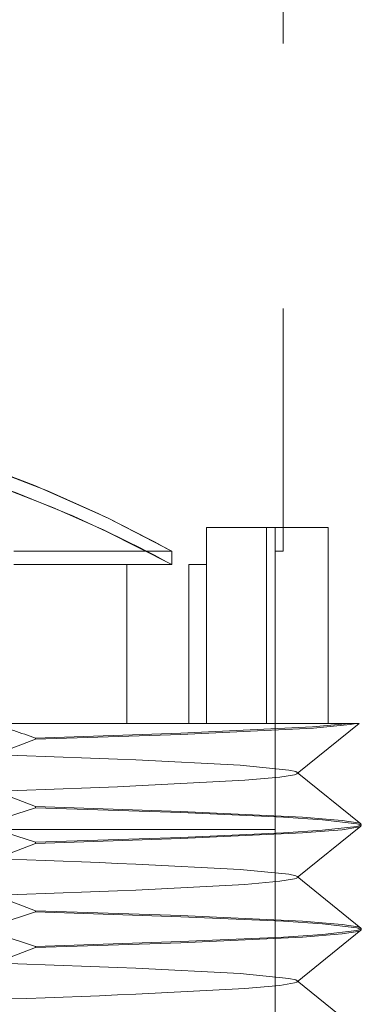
# Model space of a CAD drawing. Extents: x 5.1 to 61.7, y -5.9 to 61.5.
# Tile 18 of 23: x 17.107 to 17.236, y 38.124 to 38.496. Entities that reach past the tile are written whole.
import ezdxf

# ---------------------------------------------------------------- set-up
doc = ezdxf.new("R2010")
doc.units = 0
doc.header["$MEASUREMENT"] = 0
doc.linetypes.add('DASHED', pattern=[15, 12, -3])

msp = doc.modelspace()

# ---------------------------------------------------------------- linework, layer by layer
at = {"color": 7, "linetype": 'DASHED', "lineweight": 13, "ltscale": 0.0182250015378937}
msp.add_line((17.20670084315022, 39.02414877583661), (17.20670084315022, 38.29514871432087), dxfattribs=at)
at = {"color": 7, "linetype": 'DASHED', "lineweight": 13, "ltscale": 0.001849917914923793}
for p, q in [((17.17776321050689, 38.30414539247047), (17.17776321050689, 38.23014867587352)), ((17.17776321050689, 38.30414539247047), (17.17776321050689, 38.23014867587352)), ((17.20041830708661, 38.30414539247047), (17.20041830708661, 38.23014867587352)), ((17.20041830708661, 38.30414539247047), (17.20041830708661, 38.23014867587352)), ((17.22370177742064, 38.30414539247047), (17.22370177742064, 38.23014867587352))]:
    msp.add_line(p, q, dxfattribs=at)
at = {"color": 7, "linetype": 'DASHED', "lineweight": 13, "ltscale": 0.0005663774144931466}
msp.add_line((17.17776321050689, 38.30414539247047), (17.20041830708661, 38.30414539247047), dxfattribs=at)
at = {"color": 7, "linetype": 'DASHED', "lineweight": 13, "ltscale": 0.0005820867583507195}
msp.add_line((17.22370177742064, 38.30414539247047), (17.20041830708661, 38.30414539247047), dxfattribs=at)
at = {"color": 7, "linetype": 'DASHED', "lineweight": 13, "ltscale": 8.176067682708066e-05}
msp.add_line((17.20043032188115, 38.30414539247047), (17.20370074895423, 38.30414539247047), dxfattribs=at)
at = {"color": 7, "linetype": 'DASHED', "lineweight": 13, "ltscale": 0.01734996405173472}
msp.add_line((17.20370074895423, 38.30414539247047), (17.20370074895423, 37.61014683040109), dxfattribs=at)
at = {"color": 7, "linetype": 'DASHED', "lineweight": 13, "ltscale": 0.005074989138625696}
msp.add_line((17.00370127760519, 38.29514871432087), (17.20670084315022, 38.29514871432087), dxfattribs=at)
at = {"color": 7, "linetype": 'DASHED', "lineweight": 13, "ltscale": 0.001487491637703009}
for p, q in [((17.16470072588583, 38.29514871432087), (17.10520106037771, 38.29514871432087)), ((17.16470072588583, 38.29014575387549), (17.10520106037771, 38.29014575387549))]:
    msp.add_line(p, q, dxfattribs=at)
at = {"color": 7, "linetype": 'DASHED', "lineweight": 13, "ltscale": 0.0001250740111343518}
msp.add_line((17.16470072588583, 38.29514871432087), (17.16470072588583, 38.29014575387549), dxfattribs=at)
at = {"color": 7, "linetype": 'DASHED', "lineweight": 13, "ltscale": 0.004187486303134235}
for p, q in [((17.00370127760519, 38.29014575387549), (17.17120072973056, 38.29014575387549)), ((17.17120072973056, 38.23014867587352), (17.00370127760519, 38.23014867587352))]:
    msp.add_line(p, q, dxfattribs=at)
at = {"color": 7, "linetype": 'DASHED', "lineweight": 13, "ltscale": 0.001499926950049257}
for p, q in [((17.14777548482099, 38.29014575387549), (17.14777548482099, 38.23014867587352)), ((17.17120072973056, 38.29014575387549), (17.17120072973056, 38.23014867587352)), ((17.17787855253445, 38.29014575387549), (17.17787855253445, 38.23014867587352))]:
    msp.add_line(p, q, dxfattribs=at)
at = {"color": 7, "linetype": 'DASHED', "lineweight": 13, "ltscale": 5.310539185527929e-05}
for p, q in [((17.17332494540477, 38.29014575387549), (17.17120072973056, 38.29014575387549)), ((17.17332494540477, 38.23014867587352), (17.17120072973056, 38.23014867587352))]:
    msp.add_line(p, q, dxfattribs=at)
at = {"color": 7, "linetype": 'DASHED', "lineweight": 13, "ltscale": 0.0001138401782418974}
for p, q in [((17.17332494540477, 38.29014575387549), (17.17787855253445, 38.29014575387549)), ((17.17332494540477, 38.23014867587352), (17.17787855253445, 38.23014867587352))]:
    msp.add_line(p, q, dxfattribs=at)
at = {"color": 7, "linetype": 'DASHED', "lineweight": 13, "ltscale": 0.00999997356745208}
for p, q in [((17.20370074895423, 38.23014867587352), (16.80370180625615, 38.23014867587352)), ((17.20370074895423, 38.1901466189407), (16.80370180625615, 38.1901466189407))]:
    msp.add_line(p, q, dxfattribs=at)
at = {"color": 7, "linetype": 'DASHED', "lineweight": 13, "ltscale": 0.001700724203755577}
msp.add_line((17.16487494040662, 38.23014867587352), (17.0968459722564, 38.23014867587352), dxfattribs=at)
at = {"color": 7, "linetype": 'DASHED', "lineweight": 13, "ltscale": 0.00120781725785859}
msp.add_line((17.21318763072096, 38.23014867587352), (17.16487494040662, 38.23014867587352), dxfattribs=at)
at = {"color": 7, "linetype": 'DASHED', "lineweight": 13, "ltscale": 0.001000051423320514}
msp.add_line((17.20370074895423, 38.1901466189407), (17.20370074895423, 38.23014867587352), dxfattribs=at)
at = {"color": 7, "linetype": 'DASHED', "lineweight": 13, "ltscale": 0.0007490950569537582}
msp.add_line((17.21206905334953, 38.2112854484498), (17.23535012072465, 38.23014867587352), dxfattribs=at)
at = {"color": 7, "linetype": 'DASHED', "lineweight": 13, "ltscale": 0.0004616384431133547}
msp.add_line((17.2316531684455, 38.23014867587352), (17.21318763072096, 38.23014867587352), dxfattribs=at)
at = {"color": 7, "linetype": 'DASHED', "lineweight": 13, "ltscale": 6.521029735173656e-05}
msp.add_line((17.2316531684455, 38.23014867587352), (17.23426158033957, 38.23014867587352), dxfattribs=at)
at = {"color": 7, "linetype": 'DASHED', "lineweight": 13, "ltscale": 2.72135096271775e-05}
msp.add_line((17.23535012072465, 38.23014867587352), (17.23426158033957, 38.23014867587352), dxfattribs=at)
at = {"color": 7, "linetype": 'DASHED', "lineweight": 13, "ltscale": 0.00136864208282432}
for p, q in [((17.16810331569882, 38.226448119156), (17.11338794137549, 38.22462667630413)), ((17.16810331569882, 38.19654569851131), (17.11338794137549, 38.19836714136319)), ((17.11338794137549, 38.18489615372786), (17.16810331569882, 38.18671759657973))]:
    msp.add_line(p, q, dxfattribs=at)
at = {"color": 7, "linetype": 'DASHED', "lineweight": 13, "ltscale": 0.001368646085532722}
for p, q in [((17.11338794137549, 38.22419414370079), (17.16810331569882, 38.22602039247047)), ((17.16810331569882, 38.15724290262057), (17.11338794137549, 38.15906915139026))]:
    msp.add_line(p, q, dxfattribs=at)
at = {"color": 7, "linetype": 'DASHED', "lineweight": 13, "ltscale": 1.081331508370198e-05}
for p, q in [((17.11338794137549, 38.22419414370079), (17.11338794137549, 38.22462667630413)), ((17.11338794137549, 38.19879967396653), (17.11338794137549, 38.19836714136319)), ((17.2362007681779, 38.15276378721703), (17.2362007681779, 38.15233125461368)), ((17.11338794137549, 38.14559335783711), (17.11338794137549, 38.14602589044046))]:
    msp.add_line(p, q, dxfattribs=at)
at = {"color": 7, "linetype": 'DASHED', "lineweight": 13, "ltscale": 6.234103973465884e-06}
for p, q in [((17.21220121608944, 38.21149690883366), (17.21206905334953, 38.21170836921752)), ((17.21206905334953, 38.2112854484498), (17.21220121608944, 38.21149690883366)), ((17.21206905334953, 38.13268466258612), (17.21220121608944, 38.13289612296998))]:
    msp.add_line(p, q, dxfattribs=at)
at = {"color": 7, "linetype": 'DASHED', "lineweight": 13, "ltscale": 0.0007726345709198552}
msp.add_line((17.23608302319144, 38.19225401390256), (17.21206905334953, 38.21170836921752), dxfattribs=at)
at = {"color": 7, "linetype": 'DASHED', "lineweight": 13, "ltscale": 0.001368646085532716}
for p, q in [((17.11338794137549, 38.19879967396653), (17.16810331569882, 38.19697342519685)), ((17.16810331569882, 38.18715012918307), (17.11338794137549, 38.18532388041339)), ((17.11338794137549, 38.14559335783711), (17.16810331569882, 38.14741960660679))]:
    msp.add_line(p, q, dxfattribs=at)
at = {"color": 7, "linetype": 'DASHED', "lineweight": 13, "ltscale": 0.0007727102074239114}
for p, q in [((17.21206905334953, 38.17198265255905), (17.23608302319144, 38.19144181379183)), ((17.23608302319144, 38.15295121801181), (17.21206905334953, 38.17241037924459))]:
    msp.add_line(p, q, dxfattribs=at)
at = {"color": 7, "linetype": 'DASHED', "lineweight": 13, "ltscale": 5.635758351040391e-06}
msp.add_line((17.23608302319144, 38.19225401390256), (17.2362007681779, 38.19206177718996), dxfattribs=at)
at = {"color": 7, "linetype": 'DASHED', "lineweight": 13, "ltscale": 5.584618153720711e-06}
for p, q in [((17.23608302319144, 38.19144181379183), (17.2362007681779, 38.19163164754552)), ((17.23608302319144, 38.15214142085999), (17.2362007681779, 38.15233125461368))]:
    msp.add_line(p, q, dxfattribs=at)
at = {"color": 7, "linetype": 'DASHED', "lineweight": 13, "ltscale": 1.075324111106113e-05}
msp.add_line((17.2362007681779, 38.19206177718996), (17.2362007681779, 38.19163164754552), dxfattribs=at)
at = {"color": 7, "linetype": 'DASHED', "lineweight": 13, "ltscale": 1.069316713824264e-05}
msp.add_line((17.11338794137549, 38.18489615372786), (17.11338794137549, 38.18532388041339), dxfattribs=at)
at = {"color": 7, "linetype": 'DASHED', "lineweight": 13, "ltscale": 6.285127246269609e-06}
msp.add_line((17.21220121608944, 38.17219651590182), (17.21206905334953, 38.17241037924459), dxfattribs=at)
at = {"color": 7, "linetype": 'DASHED', "lineweight": 13, "ltscale": 6.2851272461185e-06}
for p, q in [((17.21206905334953, 38.17198265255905), (17.21220121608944, 38.17219651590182)), ((17.21220121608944, 38.13289612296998), (17.21206905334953, 38.13310998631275))]:
    msp.add_line(p, q, dxfattribs=at)
at = {"color": 7, "linetype": 'DASHED', "lineweight": 13, "ltscale": 0.001368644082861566}
for p, q in [((17.11338794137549, 38.15949928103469), (17.16810331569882, 38.15767543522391)), ((17.16810331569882, 38.14784973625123), (17.11338794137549, 38.14602589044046))]:
    msp.add_line(p, q, dxfattribs=at)
at = {"color": 7, "linetype": 'DASHED', "lineweight": 13, "ltscale": 1.075324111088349e-05}
msp.add_line((17.11338794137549, 38.15949928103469), (17.11338794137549, 38.15906915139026), dxfattribs=at)
at = {"color": 7, "linetype": 'DASHED', "lineweight": 13, "ltscale": 0.0007726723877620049}
for p, q in [((17.21206905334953, 38.13268466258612), (17.23608302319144, 38.15214142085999)), ((17.23608302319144, 38.11365322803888), (17.21206905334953, 38.13310998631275))]:
    msp.add_line(p, q, dxfattribs=at)
at = {"color": 7, "linetype": 'DASHED', "lineweight": 13, "ltscale": 5.533657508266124e-06}
msp.add_line((17.23608302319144, 38.15295121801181), (17.2362007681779, 38.15276378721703), dxfattribs=at)
at = {"color": 7, "linetype": 'DASHED', "lineweight": 13, "ltscale": 0.03937007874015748}
for points in [[(16.870260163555, 38.30928772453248), (16.88983706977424, 38.31807534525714), (16.91342691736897, 38.32710806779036), (16.94047702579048, 38.33515557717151), (16.95539339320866, 38.33844282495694), (16.97080236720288, 38.34095872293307), (16.98675561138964, 38.34256870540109), (17.00290469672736, 38.34314541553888), (17.01922919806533, 38.34266001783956), (17.03535545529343, 38.34112212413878), (17.05107441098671, 38.338623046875), (17.06632238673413, 38.33530456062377), (17.09437212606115, 38.32697109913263), (17.11782981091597, 38.31796240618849), (17.13723370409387, 38.30924447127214)], [(17.16470072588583, 38.29514871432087), (17.14042843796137, 38.30770657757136), (17.11328341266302, 38.31984632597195), (17.09696251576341, 38.32606518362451), (17.07859910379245, 38.33199808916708), (17.05866295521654, 38.33708515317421), (17.03582403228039, 38.34105724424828)], [(16.89001609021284, 38.31273837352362), (16.91106240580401, 38.32069937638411), (16.93498266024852, 38.32799716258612), (16.96143443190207, 38.33366814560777), (16.97552297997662, 38.33562655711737), (16.98978093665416, 38.33681602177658), (17.00418066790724, 38.33719088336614), (17.01865368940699, 38.33675114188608), (17.0330474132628, 38.33549439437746), (17.04721165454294, 38.33346149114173), (17.07412118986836, 38.3275406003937), (17.09820965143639, 38.32004817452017), (17.1198627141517, 38.31170750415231), (17.13724692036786, 38.30398920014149)], [(17.16470072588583, 38.29014575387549), (17.14012686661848, 38.30263152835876), (17.12766752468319, 38.30835057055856), (17.10576335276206, 38.31730880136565), (17.07871084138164, 38.32626462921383), (17.05878790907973, 38.33124596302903), (17.03580961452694, 38.3351531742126)], [(17.16810331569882, 38.22602039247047), (17.21815935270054, 38.22845218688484), (17.23196315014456, 38.22975939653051), (17.23426158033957, 38.23014867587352)], [(17.2316531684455, 38.23014867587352), (17.21775084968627, 38.22885107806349), (17.16810331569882, 38.226448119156)], [(17.04174372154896, 38.20279339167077), (17.05920842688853, 38.20645069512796), (17.07645085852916, 38.21110522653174), (17.09508340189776, 38.21721114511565), (17.11338794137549, 38.22419414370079)], [(17.04174372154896, 38.22020042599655), (17.05920842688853, 38.21654312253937), (17.0764496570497, 38.21188859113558), (17.09508340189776, 38.20578267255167), (17.11338794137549, 38.19879967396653)], [(17.21206905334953, 38.21170836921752), (17.21148152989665, 38.21199672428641), (17.20888393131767, 38.21258785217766), (17.19056377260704, 38.21438286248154), (17.15113241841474, 38.21640855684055)], [(17.15113241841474, 38.20658526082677), (17.19224103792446, 38.20872870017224), (17.20551378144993, 38.20992777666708), (17.21098051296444, 38.21084330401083), (17.21182875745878, 38.21113886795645), (17.21206905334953, 38.2112854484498)], [(17.11338794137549, 38.18532388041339), (17.08994707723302, 38.19290040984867), (17.06604484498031, 38.19882370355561), (17.04174372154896, 38.20279339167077)], [(17.11338794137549, 38.19836714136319), (17.08994707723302, 38.19079301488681), (17.06604484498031, 38.18486731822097), (17.04174372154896, 38.1808976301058)], [(17.16810331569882, 38.19697342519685), (17.21401905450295, 38.19482517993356), (17.22896545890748, 38.19360687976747), (17.2349308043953, 38.19269615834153), (17.23583551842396, 38.19239819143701), (17.23608302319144, 38.19225401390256)], [(17.2362007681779, 38.19163164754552), (17.23618154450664, 38.19171094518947), (17.23614550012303, 38.19176381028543), (17.23601934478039, 38.19186954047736), (17.23569374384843, 38.19202813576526), (17.23455113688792, 38.19235493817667), (17.22161120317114, 38.19385438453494), (17.20688466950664, 38.19482517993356), (17.16810331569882, 38.19654569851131)], [(17.2362007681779, 38.19206177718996), (17.23618154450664, 38.19198488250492), (17.23614550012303, 38.19193201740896), (17.23601934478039, 38.19182628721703), (17.23569374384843, 38.19166528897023), (17.23455113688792, 38.19134088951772), (17.22161120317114, 38.18984144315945), (17.20688466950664, 38.18887064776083), (17.16810331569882, 38.18715012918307)], [(17.16810331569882, 38.18671759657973), (17.21401905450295, 38.18887064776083), (17.22896545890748, 38.19008654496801), (17.2349308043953, 38.19099966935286), (17.23583551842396, 38.19129523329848), (17.23608302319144, 38.19144181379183)], [(17.04174372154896, 38.16349540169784), (17.05920842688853, 38.16715270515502), (17.07645085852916, 38.1718048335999), (17.09508340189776, 38.17791075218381), (17.11338794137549, 38.18489615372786)], [(17.04174372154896, 38.1808976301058), (17.05920842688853, 38.17724272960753), (17.07645085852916, 38.17258819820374), (17.09508340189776, 38.16648468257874), (17.11338794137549, 38.15949928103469)], [(17.21206905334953, 38.17241037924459), (17.21148152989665, 38.17269873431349), (17.20888393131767, 38.17328986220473), (17.19056377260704, 38.17508246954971), (17.15113241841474, 38.17711056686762)], [(17.15113241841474, 38.16728486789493), (17.19224103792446, 38.16943071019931), (17.20551378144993, 38.17062738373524), (17.21098051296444, 38.17154050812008), (17.21182875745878, 38.17183847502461), (17.21206905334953, 38.17198265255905)], [(17.11338794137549, 38.14602589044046), (17.08994707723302, 38.15360001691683), (17.06604484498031, 38.15952571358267), (17.04174372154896, 38.16349540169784)], [(17.11338794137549, 38.15906915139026), (17.08994707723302, 38.15149502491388), (17.06604484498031, 38.14556932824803), (17.04174372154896, 38.14159964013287)], [(17.16810331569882, 38.15767543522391), (17.21401905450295, 38.15552238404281), (17.22896545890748, 38.15430648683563), (17.2349308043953, 38.15339336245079), (17.23583551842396, 38.15309779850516), (17.23608302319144, 38.15295121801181)], [(17.2362007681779, 38.15233125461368), (17.23618154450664, 38.15241055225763), (17.23614550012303, 38.15246101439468), (17.23601934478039, 38.15256674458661), (17.23569374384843, 38.15273014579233), (17.23455113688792, 38.15305454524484), (17.22161120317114, 38.1545539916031), (17.20688466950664, 38.15552238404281), (17.16810331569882, 38.15724290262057)], [(17.2362007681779, 38.15276378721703), (17.23618154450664, 38.15268448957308), (17.23614550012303, 38.15263162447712), (17.23601934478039, 38.15252589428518), (17.23569374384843, 38.15236489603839), (17.23455113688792, 38.15203809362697), (17.22161120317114, 38.1505386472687), (17.20688466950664, 38.14957025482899), (17.16810331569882, 38.14784973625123)], [(17.16810331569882, 38.14741960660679), (17.21401905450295, 38.14957025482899), (17.22896545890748, 38.15078855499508), (17.2349308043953, 38.15169927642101), (17.23583551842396, 38.15199484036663), (17.23608302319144, 38.15214142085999)], [(17.04174372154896, 38.12419500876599), (17.05920842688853, 38.12784990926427), (17.07645085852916, 38.13250684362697), (17.09508340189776, 38.13861035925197), (17.11338794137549, 38.14559335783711)], [(17.21206905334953, 38.13310998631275), (17.21148152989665, 38.13339834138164), (17.20888393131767, 38.13398946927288), (17.19056377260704, 38.13578207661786), (17.15113241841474, 38.13780777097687)], [(17.15113241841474, 38.12798447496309), (17.19224103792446, 38.13013031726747), (17.20551378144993, 38.1313293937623), (17.21098051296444, 38.13224251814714), (17.21182875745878, 38.13253808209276), (17.21206905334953, 38.13268466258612)]]:
    msp.add_lwpolyline(points, dxfattribs=at)
for centre, radius, start, end in [((16.89780408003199, 37.80906136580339), 0.554537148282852, 61.22998896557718, 64.4203293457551), ((16.90273615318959, 37.80490905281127), 0.5514337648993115, 61.63678820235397, 64.83178677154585), ((16.97928841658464, 37.85049558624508), 0.3974362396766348, 70.28078874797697, 72.79515213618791), ((16.68298916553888, 26.24523493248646), 11.98033198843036, 87.76053373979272, 88.2839994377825), ((16.68298916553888, 50.17776128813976), 11.9803319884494, 271.7160005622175, 272.2394662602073), ((16.68298916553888, 26.20593453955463), 11.98033198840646, 87.76053373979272, 88.2839994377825), ((16.68298916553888, 50.13845849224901), 11.98033198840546, 271.7160005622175, 272.2394662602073), ((16.68298916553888, 26.16663414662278), 11.98033198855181, 87.76053373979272, 88.2839994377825), ((16.68298916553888, 50.09916050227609), 11.98033198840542, 271.7160005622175, 272.2394662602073)]:
    msp.add_arc(centre, radius, start, end, dxfattribs=at)

doc.saveas('drawing.dxf')
